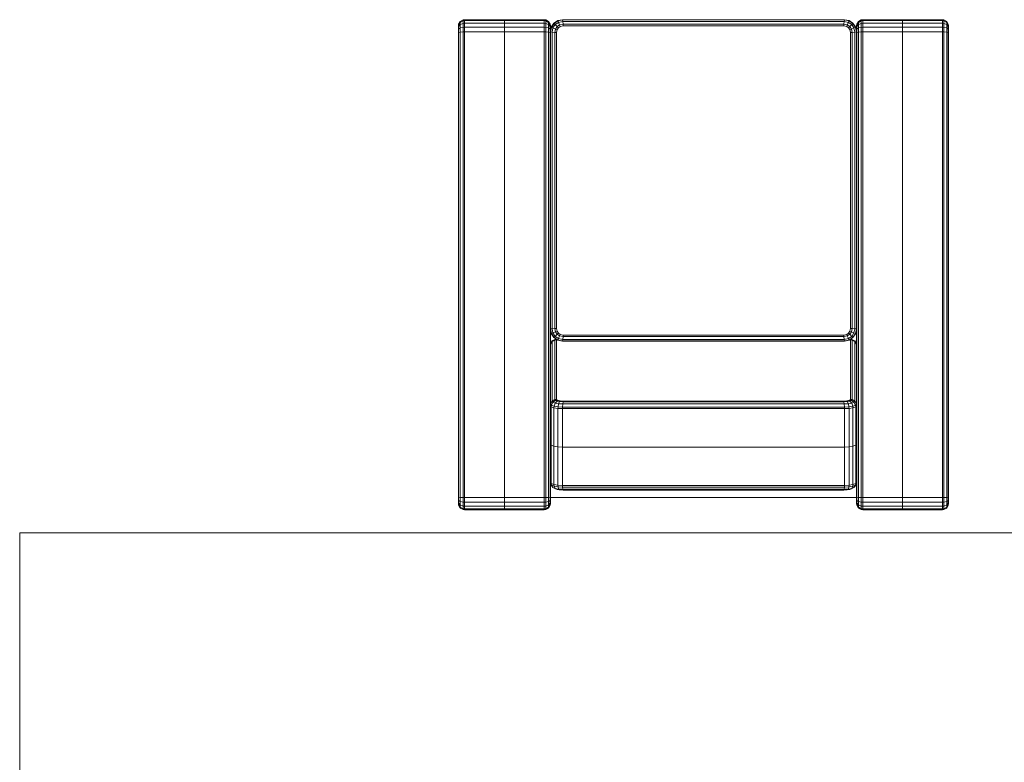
# Model space of a CAD drawing. Header units: millimetres. Extents: x 25471 to 48943, y 4737 to 38988.
# Tile 63 of 117: x 37677 to 39284, y 29141 to 30354. Entities that reach past the tile are written whole.
import ezdxf

# ---------------------------------------------------------------- set-up
doc = ezdxf.new("R2010")
doc.units = ezdxf.units.MM
for name, color, linetype, lineweight in [('A-GENM-____-MCUT', 13, 'Continuous', 50), ('A-GENM-____-OTLN', 13, 'Continuous', 20), ('I-FURN-____-OTLN', 30, 'Continuous', 20)]:
    doc.layers.add(name, color=color, linetype=linetype, lineweight=lineweight)

# ---------------------------------------------------------------- blocks, each defined once
blk = doc.blocks.new('Family - OP - 004-609475-В_Этаж 01_Водопровод')
at = {"layer": 'A-GENM-____-MCUT', "lineweight": 9}
for p, q in [((40301.6, 29516.1), (37676.5, 29516.1)), ((37676.5, 29516.1), (37676.6, 28315.4))]:
    blk.add_line(p, q, dxfattribs=at)
blk = doc.blocks.new('Прямая форма - V line-609719-В_Этаж 01_Водопровод')
at = {"layer": 'I-FURN-____-OTLN', "color": 9}
for p, q in [((600.3, 692.6), (600, 690)), ((602.9, 697.1), (600.3, 692.6)), ((601.8, 692.6), (600.3, 692.6)), ((601.8, 692.6), (601.5, 690)), ((604.3, 697.1), (601.8, 692.6)), ((606.1, 692.6), (601.8, 692.6)), ((607.4, 699.7), (602.9, 697.1)), ((604.3, 697.1), (602.9, 697.1)), ((608.5, 699.7), (604.3, 697.1)), ((608, 697.1), (604.3, 697.1)), ((606.1, 692.6), (605.9, 690)), ((608, 697.1), (606.1, 692.6)), ((612.5, 692.6), (606.1, 692.6)), ((610, 700), (607.4, 699.7)), ((610, 700), (607.4, 699.7)), ((608.5, 699.7), (607.4, 699.7)), ((611.2, 699.7), (608, 697.1)), ((613.5, 697.1), (608, 697.1)), ((610.9, 700), (608.5, 699.7)), ((610.9, 700), (608.5, 699.7)), ((611.2, 699.7), (608.5, 699.7)), ((610.9, 700), (610, 700)), ((610, 700), (610.9, 700)), ((613.1, 700), (610.9, 700)), ((610.9, 700), (613.1, 700)), ((613.1, 700), (611.2, 699.7)), ((615.2, 699.7), (611.2, 699.7)), ((612.5, 692.6), (612.3, 690)), ((613.5, 697.1), (612.5, 692.6)), ((620, 692.6), (612.5, 692.6)), ((616.2, 700), (613.1, 700)), ((613.1, 700), (616.2, 700)), ((615.2, 699.7), (613.5, 697.1)), ((620.3, 697.1), (613.5, 697.1)), ((616.2, 700), (615.2, 699.7)), ((620.7, 699.7), (615.2, 699.7)), ((621, 700), (616.2, 700)), ((620.3, 697.1), (620, 692.6)), ((1380, 692.6), (620, 692.6)), ((620, 692.6), (620, 690)), ((620.7, 699.7), (620.3, 697.1)), ((1379.7, 697.1), (620.3, 697.1)), ((621, 700), (620.7, 699.7)), ((1379.3, 699.7), (620.7, 699.7)), ((1379, 700), (621, 700)), ((1383.8, 700), (1379, 700)), ((1379, 700), (1379.3, 699.7)), ((1384.8, 699.7), (1379.3, 699.7)), ((1379.3, 699.7), (1379.7, 697.1)), ((1386.5, 697.1), (1379.7, 697.1)), ((1379.7, 697.1), (1380, 692.6)), ((1387.5, 692.6), (1380, 692.6)), ((1380, 692.6), (1380, 690)), ((1383.8, 700), (1386.9, 700)), ((1386.9, 700), (1383.8, 700)), ((1383.8, 700), (1384.8, 699.7)), ((1388.8, 699.7), (1384.8, 699.7)), ((1384.8, 699.7), (1386.5, 697.1)), ((1392, 697.1), (1386.5, 697.1)), ((1386.5, 697.1), (1387.5, 692.6)), ((1386.9, 700), (1389.1, 700)), ((1389.1, 700), (1386.9, 700)), ((1386.9, 700), (1388.8, 699.7)), ((1393.9, 692.6), (1387.5, 692.6)), ((1387.5, 692.6), (1387.7, 690)), ((1391.5, 699.7), (1388.8, 699.7)), ((1388.8, 699.7), (1392, 697.1)), ((1389.1, 700), (1391.5, 699.7)), ((1389.1, 700), (1390, 700)), ((1390, 700), (1389.1, 700)), ((1389.1, 700), (1391.5, 699.7)), ((1390, 700), (1392.6, 699.7)), ((1390, 700), (1392.6, 699.7)), ((1392.6, 699.7), (1391.5, 699.7)), ((1391.5, 699.7), (1395.7, 697.1)), ((1395.7, 697.1), (1392, 697.1)), ((1392, 697.1), (1393.9, 692.6)), ((1392.6, 699.7), (1397.1, 697.1)), ((1398.2, 692.6), (1393.9, 692.6)), ((1393.9, 692.6), (1394.1, 690)), ((1397.1, 697.1), (1395.7, 697.1)), ((1395.7, 697.1), (1398.2, 692.6)), ((1397.1, 697.1), (1399.7, 692.6)), ((1399.7, 692.6), (1398.2, 692.6)), ((1398.2, 692.6), (1398.5, 690)), ((1399.7, 692.6), (1400, 690)), ((601.5, 690), (600, 690)), ((600, 690), (600, 625)), ((605.9, 690), (601.5, 690)), ((601.5, 690), (601.5, 625)), ((612.3, 690), (605.9, 690)), ((605.9, 690), (605.9, 625)), ((620, 690), (612.3, 690)), ((612.3, 690), (612.3, 625)), ((1380, 690), (620, 690)), ((620, 690), (620, 625)), ((1387.7, 690), (1380, 690)), ((1380, 690), (1380, 625)), ((1394.1, 690), (1387.7, 690)), ((1387.7, 690), (1387.7, 625)), ((1398.5, 690), (1394.1, 690)), ((1394.1, 690), (1394.1, 625)), ((1400, 690), (1398.5, 690)), ((1398.5, 690), (1398.5, 625)), ((1400, 690), (1400, 625)), ((601.5, 625), (600, 625)), ((600, 625), (601.5, 625)), ((600, 560), (600, 625)), ((605.9, 625), (601.5, 625)), ((601.5, 625), (605.9, 625)), ((601.5, 560), (601.5, 625)), ((612.3, 625), (605.9, 625)), ((605.9, 625), (612.3, 625)), ((605.9, 560), (605.9, 625)), ((620, 625), (612.3, 625)), ((612.3, 625), (620, 625)), ((612.3, 560), (612.3, 625)), ((1380, 625), (620, 625)), ((620, 625), (1380, 625)), ((620, 560), (620, 625)), ((1387.7, 625), (1380, 625)), ((1380, 625), (1387.7, 625)), ((1380, 560), (1380, 625)), ((1394.1, 625), (1387.7, 625)), ((1387.7, 625), (1394.1, 625)), ((1387.7, 560), (1387.7, 625)), ((1398.5, 625), (1394.1, 625)), ((1394.1, 625), (1398.5, 625)), ((1394.1, 560), (1394.1, 625)), ((1400, 625), (1398.5, 625)), ((1398.5, 625), (1400, 625)), ((1398.5, 560), (1398.5, 625)), ((1400, 560), (1400, 625)), ((600, 560), (601.5, 560)), ((600.3, 557.4), (600, 560)), ((600.3, 557.4), (601.8, 557.4)), ((602.9, 552.9), (600.3, 557.4)), ((601.5, 560), (605.9, 560)), ((601.8, 557.4), (601.5, 560)), ((601.8, 557.4), (606.1, 557.4)), ((604.3, 552.9), (601.8, 557.4)), ((602.9, 552.9), (604.3, 552.9)), ((607.4, 550.3), (602.9, 552.9)), ((604.3, 552.9), (608, 552.9)), ((608.5, 550.3), (604.3, 552.9)), ((605.9, 560), (612.3, 560)), ((606.1, 557.4), (605.9, 560)), ((605.9, 544.1), (612.3, 548.5)), ((606.1, 557.4), (612.5, 557.4)), ((608, 552.9), (606.1, 557.4)), ((606.1, 543.9), (612.5, 548.2)), ((607.4, 550.3), (608.5, 550.3)), ((610, 550), (607.4, 550.3)), ((610, 550), (607.4, 550.3)), ((608, 552.9), (613.5, 552.9)), ((611.2, 550.3), (608, 552.9)), ((608.5, 550.3), (611.2, 550.3)), ((610.9, 550), (608.5, 550.3)), ((610.9, 550), (608.5, 550.3)), ((610.9, 550), (610, 550)), ((610, 550), (610.9, 550)), ((613.1, 550), (610.9, 550)), ((610.9, 550), (613.1, 550)), ((611.2, 550.3), (615.2, 550.3)), ((613.1, 550), (611.2, 550.3)), ((612.3, 560), (620, 560)), ((612.5, 557.4), (612.3, 560)), ((612.3, 548.5), (620, 550)), ((612.5, 548.2), (612.3, 548.5)), ((612.5, 557.4), (620, 557.4)), ((613.5, 552.9), (612.5, 557.4)), ((612.5, 548.2), (620, 549.7)), ((613.5, 545.7), (612.5, 548.2)), ((616.2, 550), (613.1, 550)), ((613.1, 550), (616.2, 550)), ((613.5, 552.9), (620.3, 552.9)), ((615.2, 550.3), (613.5, 552.9)), ((613.5, 545.7), (620.3, 547.1)), ((615.2, 550.3), (620.7, 550.3)), ((616.2, 550), (615.2, 550.3)), ((616.2, 550), (621, 550)), ((620, 560), (1380, 560)), ((620, 557.4), (620, 560)), ((620, 557.4), (1380, 557.4)), ((620.3, 552.9), (620, 557.4)), ((620, 549.7), (620, 550)), ((620, 549.7), (1104.7, 549.7)), ((620.3, 547.1), (620, 549.7)), ((620.3, 552.9), (1379.7, 552.9)), ((620.7, 550.3), (620.3, 552.9)), ((620.3, 547.1), (1104.4, 547.1)), ((620.7, 542.6), (620.3, 547.1)), ((620.7, 550.3), (1379.3, 550.3)), ((621, 550), (620.7, 550.3)), ((621, 550), (1178, 550)), ((1104, 542.6), (1104.4, 547.1)), ((1104.4, 547.1), (1104.7, 549.7)), ((1104.4, 547.1), (1111.2, 545.7)), ((1104.7, 550), (1112.4, 548.5)), ((1104.7, 549.7), (1104.7, 550)), ((1104.7, 549.7), (1112.3, 548.2)), ((1111.2, 545.7), (1112.3, 548.2)), ((1112.3, 548.2), (1112.4, 548.5)), ((1112.3, 548.2), (1118.6, 543.9)), ((1112.4, 548.5), (1118.9, 544.1)), ((1122.7, 542.6), (1125.1, 547.1)), ((1123.4, 545.7), (1125.1, 547.1)), ((1124.7, 546.8), (1124.7, 550)), ((1125.1, 547.1), (1129.4, 549.7)), ((1125.1, 547.1), (1222.7, 547.1)), ((1129.4, 549.7), (1131.9, 550)), ((1129.4, 549.7), (1227.1, 549.7)), ((1178, 550), (1229.6, 550)), ((1220.1, 542.6), (1222.7, 547.1)), ((1222.7, 547.1), (1227.1, 549.7)), ((1222.7, 547.1), (1224.4, 545.7)), ((1224.4, 545.7), (1229, 548.2)), ((1227.1, 549.7), (1229.6, 550)), ((1227.1, 549.7), (1229, 548.2)), ((1229, 548.2), (1231.6, 548.5)), ((1229, 548.2), (1230.7, 543.9)), ((1229.6, 550), (1292.4, 550)), ((1229.6, 550), (1231.6, 548.5)), ((1231.6, 548.5), (1294.4, 548.5)), ((1231.6, 548.5), (1233.3, 544.1)), ((1294.4, 548.5), (1292.4, 550)), ((1355.2, 550), (1292.4, 550)), ((1292.4, 550), (1294.4, 548.5)), ((1296, 544.1), (1294.4, 548.5)), ((1357.1, 548.5), (1294.4, 548.5)), ((1294.4, 548.5), (1296, 544.1)), ((1357.1, 548.5), (1355.2, 550)), ((1357.7, 549.7), (1355.2, 550)), ((1355.2, 550), (1379, 550)), ((1358.8, 544.1), (1357.1, 548.5)), ((1359.6, 548.2), (1357.1, 548.5)), ((1359.6, 548.2), (1357.7, 549.7)), ((1361.9, 547.1), (1357.7, 549.7)), ((1361.3, 543.9), (1359.6, 548.2)), ((1363.7, 545.7), (1359.6, 548.2)), ((1363.7, 545.7), (1361.9, 547.1)), ((1379, 550), (1379.3, 550.3)), ((1379, 550), (1383.8, 550)), ((1379.3, 550.3), (1379.7, 552.9)), ((1379.3, 550.3), (1384.8, 550.3)), ((1379.7, 552.9), (1380, 557.4)), ((1379.7, 552.9), (1386.5, 552.9)), ((1380, 560), (1387.7, 560)), ((1380, 557.4), (1380, 560)), ((1380, 557.4), (1387.5, 557.4)), ((1380, 550), (1380, 50)), ((1383.8, 550), (1384.8, 550.3)), ((1383.8, 550), (1386.9, 550)), ((1386.9, 550), (1383.8, 550)), ((1384.8, 550.3), (1386.5, 552.9)), ((1384.8, 550.3), (1388.8, 550.3)), ((1386.5, 552.9), (1387.5, 557.4)), ((1386.5, 552.9), (1392, 552.9)), ((1386.9, 550), (1388.8, 550.3)), ((1386.9, 550), (1389.1, 550)), ((1389.1, 550), (1386.9, 550)), ((1387.5, 557.4), (1387.7, 560)), ((1387.5, 557.4), (1393.9, 557.4)), ((1387.7, 560), (1394.1, 560)), ((1388.8, 550.3), (1392, 552.9)), ((1388.8, 550.3), (1391.5, 550.3)), ((1389.1, 550), (1391.5, 550.3)), ((1389.1, 550), (1391.5, 550.3)), ((1389.1, 550), (1390, 550)), ((1390, 550), (1389.1, 550)), ((1390, 550), (1392.6, 550.3)), ((1390, 550), (1392.6, 550.3)), ((1391.5, 550.3), (1395.7, 552.9)), ((1391.5, 550.3), (1392.6, 550.3)), ((1392, 552.9), (1393.9, 557.4)), ((1392, 552.9), (1395.7, 552.9)), ((1392.6, 550.3), (1397.1, 552.9)), ((1393.9, 557.4), (1394.1, 560)), ((1393.9, 557.4), (1398.2, 557.4)), ((1394.1, 560), (1398.5, 560)), ((1395.7, 552.9), (1398.2, 557.4)), ((1395.7, 552.9), (1397.1, 552.9)), ((1397.1, 552.9), (1399.7, 557.4)), ((1398.2, 557.4), (1398.5, 560)), ((1398.2, 557.4), (1399.7, 557.4)), ((1398.5, 560), (1400, 560)), ((1399.7, 557.4), (1400, 560)), ((600, 530), (601.5, 537.7)), ((600.3, 530), (601.8, 537.5)), ((601.5, 537.7), (605.9, 544.1)), ((601.8, 537.5), (601.5, 537.7)), ((601.8, 537.5), (606.1, 543.9)), ((604.3, 536.5), (601.8, 537.5)), ((602.9, 529.7), (604.3, 536.5)), ((604.3, 536.5), (608, 542)), ((608.5, 534.8), (604.3, 536.5)), ((606.1, 543.9), (605.9, 544.1)), ((608, 542), (606.1, 543.9)), ((607.4, 529.3), (608.5, 534.8)), ((608, 542), (613.5, 545.7)), ((611.2, 538.8), (608, 542)), ((608.5, 534.8), (611.2, 538.8)), ((610.9, 533.8), (608.5, 534.8)), ((610, 529), (610.9, 533.8)), ((610.9, 533.8), (613.1, 536.9)), ((611.2, 538.8), (615.2, 541.5)), ((613.1, 536.9), (611.2, 538.8)), ((613.1, 536.9), (616.2, 539.1)), ((615.2, 541.5), (613.5, 545.7)), ((615.2, 541.5), (620.7, 542.6)), ((616.2, 539.1), (615.2, 541.5)), ((616.2, 539.1), (621, 540)), ((620.7, 542.6), (1104, 542.6)), ((621, 540), (620.7, 542.6)), ((621, 540), (1103.8, 540)), ((1103.8, 540), (1104, 542.6)), ((1103.8, 540), (1108.5, 539.1)), ((1104, 542.6), (1109.5, 541.5)), ((1108.5, 539.1), (1109.5, 541.5)), ((1108.5, 539.1), (1111.7, 536.9)), ((1109.5, 541.5), (1111.2, 545.7)), ((1109.5, 541.5), (1113.5, 538.8)), ((1111.2, 545.7), (1116.8, 542)), ((1111.7, 536.9), (1113.5, 538.8)), ((1111.7, 536.9), (1113.8, 533.8)), ((1113.5, 538.8), (1116.8, 542)), ((1113.5, 538.8), (1116.2, 534.8)), ((1113.8, 533.8), (1116.2, 534.8)), ((1113.8, 533.8), (1114.7, 529)), ((1116.2, 534.8), (1120.5, 536.5)), ((1116.2, 534.8), (1117.3, 529.3)), ((1116.8, 542), (1118.6, 543.9)), ((1116.8, 542), (1120.5, 536.5)), ((1118.6, 543.9), (1118.9, 544.1)), ((1118.6, 543.9), (1122.9, 537.5)), ((1118.9, 544.1), (1123.2, 537.7)), ((1120.5, 536.5), (1122.9, 537.5)), ((1120.5, 536.5), (1121.8, 529.7)), ((1121.1, 540.9), (1121.3, 541.5)), ((1121.3, 541.5), (1123.4, 545.7)), ((1121.3, 541.5), (1122.7, 542.6)), ((1121.3, 540.5), (1121.3, 541.5)), ((1122.5, 540), (1122.7, 542.6)), ((1122.5, 540), (1219.7, 540)), ((1122.7, 542.6), (1220.1, 542.6)), ((1122.9, 537.5), (1123.2, 537.7)), ((1122.9, 537.5), (1124.4, 530)), ((1123.2, 537.7), (1124.7, 530)), ((1219.7, 540), (1220.1, 542.6)), ((1219.7, 540), (1220.9, 539.1)), ((1220.1, 542.6), (1221.5, 541.5)), ((1220.9, 539.1), (1221.5, 541.5)), ((1220.9, 539.1), (1221.7, 536.9)), ((1221.5, 541.5), (1224.4, 545.7)), ((1221.5, 541.5), (1222.5, 538.8)), ((1221.7, 536.9), (1222.5, 538.8)), ((1221.7, 536.9), (1222.3, 533.8)), ((1222.3, 533.8), (1223.2, 534.8)), ((1222.3, 533.8), (1222.5, 529)), ((1222.5, 538.8), (1225.9, 542)), ((1222.5, 538.8), (1223.2, 534.8)), ((1223.2, 534.8), (1226.8, 536.5)), ((1223.2, 534.8), (1223.5, 529.3)), ((1224.4, 545.7), (1225.9, 542)), ((1225.9, 542), (1230.7, 543.9)), ((1225.9, 542), (1226.8, 536.5)), ((1226.8, 536.5), (1231.8, 537.5)), ((1226.8, 536.5), (1227.2, 529.7)), ((1230.7, 543.9), (1233.3, 544.1)), ((1230.7, 543.9), (1231.8, 537.5)), ((1231.8, 537.5), (1234.4, 537.7)), ((1231.8, 537.5), (1232.2, 530)), ((1233.3, 544.1), (1296, 544.1)), ((1233.3, 544.1), (1234.4, 537.7)), ((1234.4, 537.7), (1297.2, 537.7)), ((1234.4, 537.7), (1234.8, 530)), ((1297.2, 537.7), (1296, 544.1)), ((1358.8, 544.1), (1296, 544.1)), ((1296, 544.1), (1297.2, 537.7)), ((1297.6, 530), (1297.2, 537.7)), ((1359.9, 537.7), (1297.2, 537.7)), ((1297.2, 537.7), (1297.6, 530)), ((1359.9, 537.7), (1358.8, 544.1)), ((1361.3, 543.9), (1358.8, 544.1)), ((1360.3, 530), (1359.9, 537.7)), ((1362.4, 537.5), (1359.9, 537.7)), ((1362.4, 537.5), (1361.3, 543.9)), ((1365.1, 542), (1361.3, 543.9)), ((1362.8, 530), (1362.4, 537.5)), ((1366.1, 536.5), (1362.4, 537.5)), ((1365.1, 542), (1363.7, 545.7)), ((1365.7, 541.5), (1363.7, 545.7)), ((1366.1, 536.5), (1365.1, 542)), ((1366.8, 538.8), (1365.1, 542)), ((1366.8, 538.8), (1365.7, 541.5)), ((1365.7, 540.8), (1365.7, 541.5)), ((1366.4, 529.7), (1366.1, 536.5)), ((1367.5, 534.8), (1366.1, 536.5)), ((1367.5, 534.8), (1366.8, 538.8)), ((1367.8, 529.3), (1367.5, 534.8)), ((600, 70), (600, 530)), ((600.3, 530), (600, 530)), ((600.3, 70), (600.3, 530)), ((602.9, 529.7), (600.3, 530)), ((602.9, 70.3), (602.9, 529.7)), ((607.4, 529.3), (602.9, 529.7)), ((607.4, 70.7), (607.4, 529.3)), ((610, 529), (607.4, 529.3)), ((610, 71), (610, 529)), ((1114.7, 529), (1117.3, 529.3)), ((1114.7, 529), (1114.7, 71)), ((1117.3, 529.3), (1121.8, 529.7)), ((1117.3, 529.3), (1117.3, 70.7)), ((1121.8, 529.7), (1124.4, 530)), ((1121.8, 529.7), (1121.8, 70.3)), ((1124.4, 530), (1124.7, 530)), ((1124.4, 530), (1124.4, 70)), ((1124.7, 530), (1124.7, 70)), ((1222.5, 529), (1223.5, 529.3)), ((1222.5, 529), (1222.5, 71)), ((1223.5, 529.3), (1227.2, 529.7)), ((1223.5, 529.3), (1223.5, 70.7)), ((1227.2, 529.7), (1232.2, 530)), ((1227.2, 529.7), (1227.2, 70.3)), ((1232.2, 530), (1234.8, 530)), ((1232.2, 530), (1232.2, 70)), ((1234.8, 530), (1297.6, 530)), ((1234.8, 530), (1234.8, 70)), ((1297.6, 70), (1297.6, 530)), ((1360.3, 530), (1297.6, 530)), ((1297.6, 530), (1297.6, 70)), ((1360.3, 70), (1360.3, 530)), ((1362.8, 530), (1360.3, 530)), ((1362.8, 70), (1362.8, 530)), ((1366.4, 529.7), (1362.8, 530)), ((1366.4, 70.3), (1366.4, 529.7)), ((1367.8, 529.3), (1366.4, 529.7)), ((1367.8, 70.7), (1367.8, 529.3)), ((601.5, 62.3), (600, 70)), ((600.3, 70), (600, 70)), ((602.9, 70.3), (600.3, 70)), ((601.8, 62.5), (600.3, 70)), ((607.4, 70.7), (602.9, 70.3)), ((604.3, 63.5), (602.9, 70.3)), ((608.5, 65.2), (604.3, 63.5)), ((610, 71), (607.4, 70.7)), ((608.5, 65.2), (607.4, 70.7)), ((610.9, 66.2), (608.5, 65.2)), ((611.2, 61.2), (608.5, 65.2)), ((610.9, 66.2), (610, 71)), ((613.1, 63.1), (610.9, 66.2)), ((1113.8, 66.2), (1111.7, 63.1)), ((1116.2, 65.2), (1113.5, 61.2)), ((1114.7, 71), (1113.8, 66.2)), ((1113.8, 66.2), (1116.2, 65.2)), ((1114.7, 71), (1117.3, 70.7)), ((1117.3, 70.7), (1116.2, 65.2)), ((1116.2, 65.2), (1120.5, 63.5)), ((1117.3, 70.7), (1121.8, 70.3)), ((1121.8, 70.3), (1120.5, 63.5)), ((1121.8, 70.3), (1124.4, 70)), ((1124.4, 70), (1122.9, 62.5)), ((1124.7, 70), (1123.2, 62.3)), ((1124.4, 70), (1124.7, 70)), ((1222.3, 66.2), (1221.7, 63.1)), ((1222.5, 71), (1222.3, 66.2)), ((1222.3, 66.2), (1223.2, 65.2)), ((1222.5, 71), (1223.5, 70.7)), ((1223.2, 65.2), (1222.5, 61.2)), ((1223.5, 70.7), (1223.2, 65.2)), ((1223.2, 65.2), (1226.8, 63.5)), ((1223.5, 70.7), (1227.2, 70.3)), ((1227.2, 70.3), (1226.8, 63.5)), ((1227.2, 70.3), (1232.2, 70)), ((1232.2, 70), (1231.8, 62.5)), ((1232.2, 70), (1234.8, 70)), ((1234.8, 70), (1234.4, 62.3)), ((1234.8, 70), (1297.6, 70)), ((1297.2, 62.3), (1297.6, 70)), ((1297.6, 70), (1297.2, 62.3)), ((1360.3, 70), (1297.6, 70)), ((1359.9, 62.3), (1360.3, 70)), ((1362.8, 70), (1360.3, 70)), ((1362.4, 62.5), (1362.8, 70)), ((1366.4, 70.3), (1362.8, 70)), ((1366.1, 63.5), (1366.4, 70.3)), ((1367.5, 65.2), (1366.1, 63.5)), ((1367.8, 70.7), (1366.4, 70.3)), ((1366.8, 61.2), (1367.5, 65.2)), ((1367.5, 65.2), (1367.8, 70.7)), ((601.8, 62.5), (601.5, 62.3)), ((605.9, 55.9), (601.5, 62.3)), ((604.3, 63.5), (601.8, 62.5)), ((606.1, 56.1), (601.8, 62.5)), ((607.4, 49.7), (602.9, 47.1)), ((608, 58), (604.3, 63.5)), ((608.5, 49.7), (604.3, 47.1)), ((606.1, 56.1), (605.9, 55.9)), ((612.3, 51.5), (605.9, 55.9)), ((608, 58), (606.1, 56.1)), ((612.5, 51.8), (606.1, 56.1)), ((610, 50), (607.4, 49.7)), ((610, 50), (607.4, 49.7)), ((608.5, 49.7), (607.4, 49.7)), ((611.2, 61.2), (608, 58)), ((613.5, 54.3), (608, 58)), ((611.2, 49.7), (608, 47.1)), ((610.9, 50), (608.5, 49.7)), ((610.9, 50), (608.5, 49.7)), ((611.2, 49.7), (608.5, 49.7)), ((610.9, 50), (610, 50)), ((610, 50), (610.9, 50)), ((613.1, 50), (610.9, 50)), ((610.9, 50), (613.1, 50)), ((613.1, 63.1), (611.2, 61.2)), ((615.2, 58.5), (611.2, 61.2)), ((613.1, 50), (611.2, 49.7)), ((615.2, 49.7), (611.2, 49.7)), ((612.5, 51.8), (612.3, 51.5)), ((620, 50), (612.3, 51.5)), ((613.5, 54.3), (612.5, 51.8)), ((620, 50.3), (612.5, 51.8)), ((616.2, 60.9), (613.1, 63.1)), ((616.2, 50), (613.1, 50)), ((613.1, 50), (616.2, 50)), ((615.2, 58.5), (613.5, 54.3)), ((620.3, 52.9), (613.5, 54.3)), ((615.2, 49.7), (613.5, 47.1)), ((616.2, 60.9), (615.2, 58.5)), ((620.7, 57.4), (615.2, 58.5)), ((616.2, 50), (615.2, 49.7)), ((620.7, 49.7), (615.2, 49.7)), ((621, 60), (616.2, 60.9)), ((621, 50), (616.2, 50)), ((620, 50.3), (620.3, 52.9)), ((620, 50), (620, 50.3)), ((1104.7, 50.3), (620, 50.3)), ((620.3, 52.9), (620.7, 57.4)), ((1104.4, 52.9), (620.3, 52.9)), ((620.7, 49.7), (620.3, 47.1)), ((620.7, 57.4), (621, 60)), ((1104, 57.4), (620.7, 57.4)), ((621, 50), (620.7, 49.7)), ((1379.3, 49.7), (620.7, 49.7)), ((1103.8, 60), (621, 60)), ((1178, 50), (621, 50)), ((1108.5, 60.9), (1103.8, 60)), ((1103.8, 60), (1104, 57.4)), ((1109.5, 58.5), (1104, 57.4)), ((1104, 57.4), (1104.4, 52.9)), ((1111.2, 54.3), (1104.4, 52.9)), ((1104.4, 52.9), (1104.7, 50.3)), ((1112.3, 51.8), (1104.7, 50.3)), ((1112.4, 51.5), (1104.7, 50)), ((1104.7, 50.3), (1104.7, 50)), ((1111.7, 63.1), (1108.5, 60.9)), ((1108.5, 60.9), (1109.5, 58.5)), ((1113.5, 61.2), (1109.5, 58.5)), ((1109.5, 58.5), (1111.2, 54.3)), ((1116.8, 58), (1111.2, 54.3)), ((1111.2, 54.3), (1112.3, 51.8)), ((1111.7, 63.1), (1113.5, 61.2)), ((1118.6, 56.1), (1112.3, 51.8)), ((1112.3, 51.8), (1112.4, 51.5)), ((1118.9, 55.9), (1112.4, 51.5)), ((1113.5, 61.2), (1116.8, 58)), ((1120.5, 63.5), (1116.8, 58)), ((1116.8, 58), (1118.6, 56.1)), ((1122.9, 62.5), (1118.6, 56.1)), ((1118.6, 56.1), (1118.9, 55.9)), ((1123.2, 62.3), (1118.9, 55.9)), ((1120.5, 63.5), (1122.9, 62.5)), ((1121.3, 58.5), (1121.1, 59.1)), ((1121.3, 59.5), (1121.3, 58.5)), ((1122.7, 57.4), (1121.3, 58.5)), ((1121.3, 58.5), (1123.4, 54.3)), ((1122.7, 57.4), (1122.5, 60)), ((1219.7, 60), (1122.5, 60)), ((1125.1, 52.9), (1122.7, 57.4)), ((1220.1, 57.4), (1122.7, 57.4)), ((1122.9, 62.5), (1123.2, 62.3)), ((1125.1, 52.9), (1123.4, 54.3)), ((1124.7, 50), (1124.7, 53.2)), ((1129.4, 50.3), (1125.1, 52.9)), ((1222.7, 52.9), (1125.1, 52.9)), ((1131.9, 50), (1129.4, 50.3)), ((1227.1, 50.3), (1129.4, 50.3)), ((1229.6, 50), (1178, 50)), ((1220.9, 60.9), (1219.7, 60)), ((1219.7, 60), (1220.1, 57.4)), ((1221.5, 58.5), (1220.1, 57.4)), ((1220.1, 57.4), (1222.7, 52.9)), ((1221.7, 63.1), (1220.9, 60.9)), ((1220.9, 60.9), (1221.5, 58.5)), ((1222.5, 61.2), (1221.5, 58.5)), ((1221.5, 58.5), (1224.4, 54.3)), ((1221.7, 63.1), (1222.5, 61.2)), ((1222.5, 61.2), (1225.9, 58)), ((1224.4, 54.3), (1222.7, 52.9)), ((1222.7, 52.9), (1227.1, 50.3)), ((1225.9, 58), (1224.4, 54.3)), ((1224.4, 54.3), (1229, 51.8)), ((1226.8, 63.5), (1225.9, 58)), ((1225.9, 58), (1230.7, 56.1)), ((1226.8, 63.5), (1231.8, 62.5)), ((1229, 51.8), (1227.1, 50.3)), ((1227.1, 50.3), (1229.6, 50)), ((1230.7, 56.1), (1229, 51.8)), ((1229, 51.8), (1231.6, 51.5)), ((1231.6, 51.5), (1229.6, 50)), ((1229.6, 50), (1292.4, 50)), ((1231.8, 62.5), (1230.7, 56.1)), ((1230.7, 56.1), (1233.3, 55.9)), ((1233.3, 55.9), (1231.6, 51.5)), ((1231.6, 51.5), (1294.4, 51.5)), ((1231.8, 62.5), (1234.4, 62.3)), ((1234.4, 62.3), (1233.3, 55.9)), ((1233.3, 55.9), (1296, 55.9)), ((1234.4, 62.3), (1297.2, 62.3)), ((1292.4, 50), (1294.4, 51.5)), ((1294.4, 51.5), (1292.4, 50)), ((1355.2, 50), (1292.4, 50)), ((1294.4, 51.5), (1296, 55.9)), ((1296, 55.9), (1294.4, 51.5)), ((1357.1, 51.5), (1294.4, 51.5)), ((1296, 55.9), (1297.2, 62.3)), ((1297.2, 62.3), (1296, 55.9)), ((1358.8, 55.9), (1296, 55.9)), ((1359.9, 62.3), (1297.2, 62.3)), ((1355.2, 50), (1357.1, 51.5)), ((1357.7, 50.3), (1355.2, 50)), ((1379, 50), (1355.2, 50)), ((1357.1, 51.5), (1358.8, 55.9)), ((1359.6, 51.8), (1357.1, 51.5)), ((1361.9, 52.9), (1357.7, 50.3)), ((1357.7, 50.3), (1359.6, 51.8)), ((1358.8, 55.9), (1359.9, 62.3)), ((1361.3, 56.1), (1358.8, 55.9)), ((1359.6, 51.8), (1361.3, 56.1)), ((1363.7, 54.3), (1359.6, 51.8)), ((1362.4, 62.5), (1359.9, 62.3)), ((1361.3, 56.1), (1362.4, 62.5)), ((1365.1, 58), (1361.3, 56.1)), ((1361.9, 52.9), (1363.7, 54.3)), ((1366.1, 63.5), (1362.4, 62.5)), ((1365.7, 58.5), (1363.7, 54.3)), ((1363.7, 54.3), (1365.1, 58)), ((1365.1, 58), (1366.1, 63.5)), ((1366.8, 61.2), (1365.1, 58)), ((1365.7, 58.5), (1366.8, 61.2)), ((1383.8, 50), (1379, 50)), ((1379, 50), (1379.3, 49.7)), ((1384.8, 49.7), (1379.3, 49.7)), ((1379.3, 49.7), (1379.7, 47.1)), ((1383.8, 50), (1386.9, 50)), ((1386.9, 50), (1383.8, 50)), ((1383.8, 50), (1384.8, 49.7)), ((1388.8, 49.7), (1384.8, 49.7)), ((1384.8, 49.7), (1386.5, 47.1)), ((1386.9, 50), (1389.1, 50)), ((1389.1, 50), (1386.9, 50)), ((1386.9, 50), (1388.8, 49.7)), ((1391.5, 49.7), (1388.8, 49.7)), ((1388.8, 49.7), (1392, 47.1)), ((1389.1, 50), (1391.5, 49.7)), ((1389.1, 50), (1390, 50)), ((1390, 50), (1389.1, 50)), ((1389.1, 50), (1391.5, 49.7)), ((1390, 50), (1392.6, 49.7)), ((1390, 50), (1392.6, 49.7)), ((1392.6, 49.7), (1391.5, 49.7)), ((1391.5, 49.7), (1395.7, 47.1)), ((1392.6, 49.7), (1397.1, 47.1)), ((600.3, 42.6), (600, 40)), ((601.5, 40), (600, 40)), ((600, 40), (600, -25)), ((602.9, 47.1), (600.3, 42.6)), ((601.8, 42.6), (600.3, 42.6)), ((601.8, 42.6), (601.5, 40)), ((605.9, 40), (601.5, 40)), ((601.5, 40), (601.5, -25)), ((604.3, 47.1), (601.8, 42.6)), ((606.1, 42.6), (601.8, 42.6)), ((604.3, 47.1), (602.9, 47.1)), ((608, 47.1), (604.3, 47.1)), ((606.1, 42.6), (605.9, 40)), ((612.3, 40), (605.9, 40)), ((605.9, 40), (605.9, -25)), ((608, 47.1), (606.1, 42.6)), ((612.5, 42.6), (606.1, 42.6)), ((613.5, 47.1), (608, 47.1)), ((612.5, 42.6), (612.3, 40)), ((620, 40), (612.3, 40)), ((612.3, 40), (612.3, -25)), ((613.5, 47.1), (612.5, 42.6)), ((620, 42.6), (612.5, 42.6)), ((620.3, 47.1), (613.5, 47.1)), ((620.3, 47.1), (620, 42.6)), ((1380, 42.6), (620, 42.6)), ((620, 42.6), (620, 40)), ((1380, 40), (620, 40)), ((620, 40), (620, -25)), ((1379.7, 47.1), (620.3, 47.1)), ((1386.5, 47.1), (1379.7, 47.1)), ((1379.7, 47.1), (1380, 42.6)), ((1387.5, 42.6), (1380, 42.6)), ((1380, 42.6), (1380, 40)), ((1387.7, 40), (1380, 40)), ((1380, 40), (1380, -25)), ((1392, 47.1), (1386.5, 47.1)), ((1386.5, 47.1), (1387.5, 42.6)), ((1393.9, 42.6), (1387.5, 42.6)), ((1387.5, 42.6), (1387.7, 40)), ((1394.1, 40), (1387.7, 40)), ((1387.7, 40), (1387.7, -25)), ((1395.7, 47.1), (1392, 47.1)), ((1392, 47.1), (1393.9, 42.6)), ((1398.2, 42.6), (1393.9, 42.6)), ((1393.9, 42.6), (1394.1, 40)), ((1398.5, 40), (1394.1, 40)), ((1394.1, 40), (1394.1, -25)), ((1397.1, 47.1), (1395.7, 47.1)), ((1395.7, 47.1), (1398.2, 42.6)), ((1397.1, 47.1), (1399.7, 42.6)), ((1399.7, 42.6), (1398.2, 42.6)), ((1398.2, 42.6), (1398.5, 40)), ((1400, 40), (1398.5, 40)), ((1398.5, 40), (1398.5, -25)), ((1399.7, 42.6), (1400, 40)), ((1400, 40), (1400, -25)), ((600, -25), (601.5, -25)), ((600, -90), (600, -25)), ((601.5, -25), (600, -25)), ((601.5, -25), (605.9, -25)), ((601.5, -90), (601.5, -25)), ((605.9, -25), (601.5, -25)), ((605.9, -25), (612.3, -25)), ((605.9, -90), (605.9, -25)), ((612.3, -25), (605.9, -25)), ((612.3, -25), (620, -25)), ((612.3, -90), (612.3, -25)), ((620, -25), (612.3, -25)), ((620, -25), (1380, -25)), ((620, -90), (620, -25)), ((1380, -25), (620, -25)), ((1380, -25), (1387.7, -25)), ((1380, -90), (1380, -25)), ((1387.7, -25), (1380, -25)), ((1387.7, -25), (1394.1, -25)), ((1387.7, -90), (1387.7, -25)), ((1394.1, -25), (1387.7, -25)), ((1394.1, -25), (1398.5, -25)), ((1394.1, -90), (1394.1, -25)), ((1398.5, -25), (1394.1, -25)), ((1398.5, -25), (1400, -25)), ((1398.5, -90), (1398.5, -25)), ((1400, -25), (1398.5, -25)), ((1400, -90), (1400, -25)), ((600, -90), (601.5, -90)), ((600.3, -92.6), (600, -90)), ((600.3, -92.6), (601.8, -92.6)), ((602.9, -97.1), (600.3, -92.6)), ((601.5, -90), (605.9, -90)), ((601.8, -92.6), (601.5, -90)), ((601.8, -92.6), (606.1, -92.6)), ((604.3, -97.1), (601.8, -92.6)), ((605.9, -90), (612.3, -90)), ((606.1, -92.6), (605.9, -90)), ((606.1, -92.6), (612.5, -92.6)), ((608, -97.1), (606.1, -92.6)), ((612.3, -90), (620, -90)), ((612.5, -92.6), (612.3, -90)), ((612.5, -92.6), (620, -92.6)), ((613.5, -97.1), (612.5, -92.6)), ((620, -90), (1380, -90)), ((620, -92.6), (620, -90)), ((620, -92.6), (1380, -92.6)), ((620.3, -97.1), (620, -92.6)), ((1379.7, -97.1), (1380, -92.6)), ((1380, -90), (1387.7, -90)), ((1380, -92.6), (1380, -90)), ((1380, -92.6), (1387.5, -92.6)), ((1386.5, -97.1), (1387.5, -92.6)), ((1387.5, -92.6), (1387.7, -90)), ((1387.5, -92.6), (1393.9, -92.6)), ((1387.7, -90), (1394.1, -90)), ((1392, -97.1), (1393.9, -92.6)), ((1393.9, -92.6), (1394.1, -90)), ((1393.9, -92.6), (1398.2, -92.6)), ((1394.1, -90), (1398.5, -90)), ((1395.7, -97.1), (1398.2, -92.6)), ((1397.1, -97.1), (1399.7, -92.6)), ((1398.2, -92.6), (1398.5, -90)), ((1398.2, -92.6), (1399.7, -92.6)), ((1398.5, -90), (1400, -90)), ((1399.7, -92.6), (1400, -90)), ((602.9, -97.1), (604.3, -97.1)), ((607.4, -99.7), (602.9, -97.1)), ((604.3, -97.1), (608, -97.1)), ((608.5, -99.7), (604.3, -97.1)), ((607.4, -99.7), (608.5, -99.7)), ((610, -100), (607.4, -99.7)), ((610, -100), (607.4, -99.7)), ((608, -97.1), (613.5, -97.1)), ((611.2, -99.7), (608, -97.1)), ((608.5, -99.7), (611.2, -99.7)), ((610.9, -100), (608.5, -99.7)), ((610.9, -100), (608.5, -99.7)), ((610.9, -100), (610, -100)), ((610, -100), (610.9, -100)), ((613.1, -100), (610.9, -100)), ((610.9, -100), (613.1, -100)), ((611.2, -99.7), (615.2, -99.7)), ((613.1, -100), (611.2, -99.7)), ((616.2, -100), (613.1, -100)), ((613.1, -100), (616.2, -100)), ((613.5, -97.1), (620.3, -97.1)), ((615.2, -99.7), (613.5, -97.1)), ((615.2, -99.7), (620.7, -99.7)), ((616.2, -100), (615.2, -99.7)), ((616.2, -100), (621, -100)), ((620.3, -97.1), (1379.7, -97.1)), ((620.7, -99.7), (620.3, -97.1)), ((620.7, -99.7), (1379.3, -99.7)), ((621, -100), (620.7, -99.7)), ((621, -100), (1379, -100)), ((1379, -100), (1379.3, -99.7)), ((1379, -100), (1383.8, -100)), ((1379.3, -99.7), (1379.7, -97.1)), ((1379.3, -99.7), (1384.8, -99.7)), ((1379.7, -97.1), (1386.5, -97.1)), ((1383.8, -100), (1384.8, -99.7)), ((1383.8, -100), (1386.9, -100)), ((1386.9, -100), (1383.8, -100)), ((1384.8, -99.7), (1386.5, -97.1)), ((1384.8, -99.7), (1388.8, -99.7)), ((1386.5, -97.1), (1392, -97.1)), ((1386.9, -100), (1388.8, -99.7)), ((1386.9, -100), (1389.1, -100)), ((1389.1, -100), (1386.9, -100)), ((1388.8, -99.7), (1392, -97.1)), ((1388.8, -99.7), (1391.5, -99.7)), ((1389.1, -100), (1391.5, -99.7)), ((1389.1, -100), (1391.5, -99.7)), ((1389.1, -100), (1390, -100)), ((1390, -100), (1389.1, -100)), ((1390, -100), (1392.6, -99.7)), ((1390, -100), (1392.6, -99.7)), ((1391.5, -99.7), (1395.7, -97.1)), ((1391.5, -99.7), (1392.6, -99.7)), ((1392, -97.1), (1395.7, -97.1)), ((1392.6, -99.7), (1397.1, -97.1)), ((1395.7, -97.1), (1397.1, -97.1))]:
    blk.add_line(p, q, dxfattribs=at)
blk = doc.blocks.new('Прямая форма - FU - 056-609720-В_Этаж 01_Водопровод')
blk.add_blockref('Прямая форма - V line-609719-В_Этаж 01_Водопровод', (0, 0))
blk = doc.blocks.new('V line_ifc_RVT-1-В_Этаж 01_Водопровод')
at = {"layer": 'A-GENM-____-OTLN', "color": 9, "lineweight": 20}
blk.add_blockref('Family - OP - 004-609475-В_Этаж 01_Водопровод', (0, 0), dxfattribs=at)
at = {"layer": 'I-FURN-____-OTLN', "color": 9, "lineweight": 20, "rotation": 270}
blk.add_blockref('Прямая форма - FU - 056-609720-В_Этаж 01_Водопровод', (38492.9, 30953.5), dxfattribs=at)

msp = doc.modelspace()

# ---------------------------------------------------------------- block references
at = {"lineweight": 9}
msp.add_blockref('V line_ifc_RVT-1-В_Этаж 01_Водопровод', (0, 0), dxfattribs=at)

doc.saveas('drawing.dxf')
